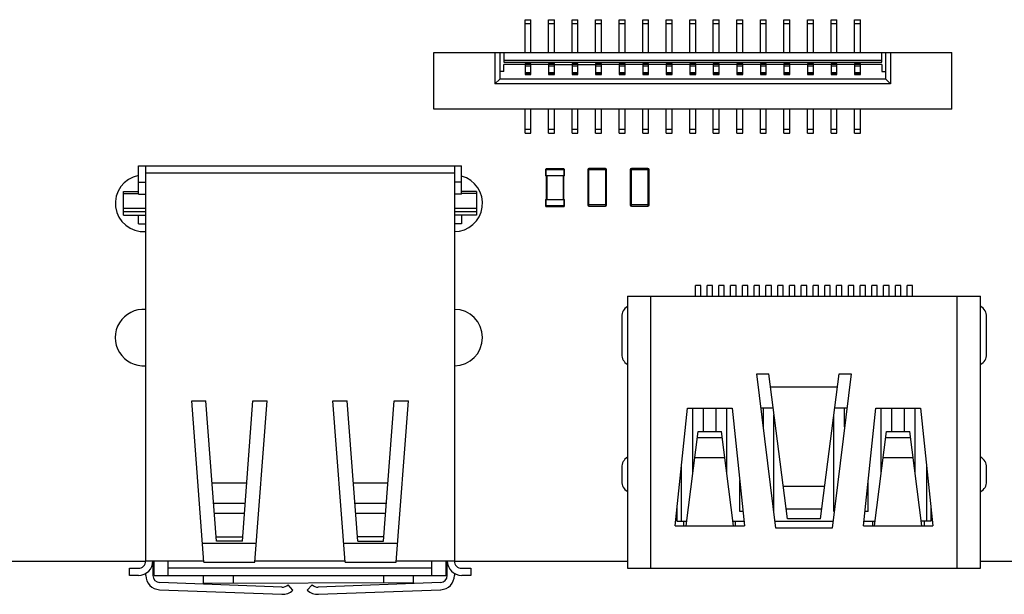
# Model space of a CAD drawing. Header units: millimetres. Extents: x 519 to 938, y 319 to 504.
# Tile 9 of 56: x 556 to 598, y 368 to 393. Entities that reach past the tile are written whole.
import ezdxf

# ---------------------------------------------------------------- set-up
doc = ezdxf.new("R2010")
doc.units = ezdxf.units.MM
doc.header["$LTSCALE"] = 30.734
doc.layers.get('0').update_dxf_attribs({"linetype": 'CONTINUOUS'})

msp = doc.modelspace()

# ---------------------------------------------------------------- linework, layer by layer
at = {"linetype": 'Continuous'}
for p, q in [((577.691, 391.201), (577.691, 392.598)), ((577.691, 392.598), (577.941, 392.598)), ((577.941, 392.425), (577.691, 392.425)), ((577.941, 391.201), (577.941, 392.598)), ((578.691, 391.201), (578.691, 392.598)), ((578.691, 392.598), (578.941, 392.598)), ((578.941, 392.425), (578.691, 392.425)), ((578.941, 391.201), (578.941, 392.598)), ((579.691, 391.201), (579.691, 392.598)), ((579.691, 392.598), (579.941, 392.598)), ((579.941, 392.425), (579.691, 392.425)), ((579.941, 391.201), (579.941, 392.598)), ((580.691, 391.201), (580.691, 392.598)), ((580.691, 392.598), (580.941, 392.598)), ((580.941, 392.425), (580.691, 392.425)), ((580.941, 391.201), (580.941, 392.598)), ((581.691, 391.201), (581.691, 392.598)), ((581.691, 392.598), (581.941, 392.598)), ((581.941, 392.425), (581.691, 392.425)), ((581.941, 391.201), (581.941, 392.598)), ((582.691, 391.201), (582.691, 392.598)), ((582.691, 392.598), (582.941, 392.598)), ((582.941, 392.425), (582.691, 392.425)), ((582.941, 391.201), (582.941, 392.598)), ((583.691, 391.201), (583.691, 392.598)), ((583.691, 392.598), (583.941, 392.598)), ((583.941, 392.425), (583.691, 392.425)), ((583.941, 391.201), (583.941, 392.598)), ((584.691, 392.598), (584.941, 392.598)), ((584.691, 391.201), (584.691, 392.598)), ((584.941, 392.425), (584.691, 392.425)), ((584.941, 391.201), (584.941, 392.598)), ((585.691, 392.598), (585.941, 392.598)), ((585.691, 391.201), (585.691, 392.598)), ((585.941, 392.425), (585.691, 392.425)), ((585.941, 391.201), (585.941, 392.598)), ((586.691, 392.598), (586.941, 392.598)), ((586.691, 391.201), (586.691, 392.598)), ((586.941, 392.425), (586.691, 392.425)), ((586.941, 391.201), (586.941, 392.598)), ((587.691, 392.598), (587.941, 392.598)), ((587.691, 391.201), (587.691, 392.598)), ((587.941, 392.425), (587.691, 392.425)), ((587.941, 391.201), (587.941, 392.598)), ((588.691, 392.598), (588.941, 392.598)), ((588.691, 391.201), (588.691, 392.598)), ((588.941, 392.425), (588.691, 392.425)), ((588.941, 391.201), (588.941, 392.598)), ((589.691, 392.598), (589.941, 392.598)), ((589.691, 391.201), (589.691, 392.598)), ((589.941, 392.425), (589.691, 392.425)), ((589.941, 391.201), (589.941, 392.598)), ((590.691, 392.598), (590.941, 392.598)), ((590.691, 391.201), (590.691, 392.598)), ((590.941, 392.425), (590.691, 392.425)), ((590.941, 391.201), (590.941, 392.598)), ((591.691, 392.598), (591.941, 392.598)), ((591.691, 391.201), (591.691, 392.598)), ((591.941, 392.425), (591.691, 392.425)), ((591.941, 391.201), (591.941, 392.598)), ((573.816, 388.801), (573.816, 391.201)), ((573.816, 391.201), (595.816, 391.201)), ((576.416, 391.201), (576.416, 389.876)), ((576.616, 391.201), (576.616, 390.076)), ((576.786, 391.201), (576.786, 390.801)), ((592.846, 390.801), (592.846, 391.201)), ((593.016, 390.076), (593.016, 391.201)), ((593.216, 391.201), (593.216, 389.876)), ((595.816, 388.801), (595.816, 391.201)), ((576.786, 390.876), (592.846, 390.876)), ((576.786, 390.801), (592.846, 390.801)), ((576.786, 390.397), (576.786, 390.697)), ((577.691, 390.697), (576.786, 390.697)), ((577.691, 390.731), (577.691, 390.274)), ((577.691, 390.731), (577.941, 390.731)), ((577.691, 390.713), (577.941, 390.713)), ((577.941, 390.274), (577.941, 390.731)), ((578.691, 390.697), (577.941, 390.697)), ((578.691, 390.731), (578.691, 390.274)), ((578.691, 390.731), (578.941, 390.731)), ((578.691, 390.713), (578.941, 390.713)), ((578.941, 390.274), (578.941, 390.731)), ((578.941, 390.697), (579.691, 390.697)), ((579.691, 390.731), (579.691, 390.274)), ((579.691, 390.731), (579.941, 390.731)), ((579.691, 390.713), (579.941, 390.713)), ((579.941, 390.274), (579.941, 390.731)), ((579.941, 390.697), (580.691, 390.697)), ((580.691, 390.731), (580.691, 390.274)), ((580.691, 390.731), (580.941, 390.731)), ((580.691, 390.713), (580.941, 390.713)), ((580.941, 390.274), (580.941, 390.731)), ((581.691, 390.697), (580.941, 390.697)), ((581.691, 390.731), (581.691, 390.274)), ((581.691, 390.731), (581.941, 390.731)), ((581.691, 390.713), (581.941, 390.713)), ((581.941, 390.274), (581.941, 390.731)), ((582.691, 390.697), (581.941, 390.697)), ((582.691, 390.731), (582.691, 390.274)), ((582.691, 390.731), (582.941, 390.731)), ((582.691, 390.713), (582.941, 390.713)), ((582.941, 390.274), (582.941, 390.731)), ((583.691, 390.697), (582.941, 390.697)), ((583.691, 390.731), (583.691, 390.274)), ((583.691, 390.731), (583.941, 390.731)), ((583.691, 390.713), (583.941, 390.713)), ((583.941, 390.274), (583.941, 390.731)), ((584.691, 390.697), (583.941, 390.697)), ((584.691, 390.731), (584.941, 390.731)), ((584.691, 390.731), (584.691, 390.274)), ((584.691, 390.713), (584.941, 390.713)), ((584.941, 390.274), (584.941, 390.731)), ((585.691, 390.697), (584.941, 390.697)), ((585.691, 390.731), (585.941, 390.731)), ((585.691, 390.731), (585.691, 390.274)), ((585.691, 390.713), (585.941, 390.713)), ((585.941, 390.274), (585.941, 390.731)), ((586.691, 390.697), (585.941, 390.697)), ((586.691, 390.731), (586.941, 390.731)), ((586.691, 390.731), (586.691, 390.274)), ((586.691, 390.713), (586.941, 390.713)), ((586.941, 390.274), (586.941, 390.731)), ((587.691, 390.697), (586.941, 390.697)), ((587.691, 390.731), (587.941, 390.731)), ((587.691, 390.731), (587.691, 390.274)), ((587.691, 390.713), (587.941, 390.713)), ((587.941, 390.274), (587.941, 390.731)), ((588.691, 390.697), (587.941, 390.697)), ((588.691, 390.731), (588.941, 390.731)), ((588.691, 390.731), (588.691, 390.274)), ((588.691, 390.713), (588.941, 390.713)), ((588.941, 390.274), (588.941, 390.731)), ((589.691, 390.697), (588.941, 390.697)), ((589.691, 390.731), (589.941, 390.731)), ((589.691, 390.731), (589.691, 390.274)), ((589.691, 390.713), (589.941, 390.713)), ((589.941, 390.274), (589.941, 390.731)), ((590.691, 390.697), (589.941, 390.697)), ((590.691, 390.731), (590.941, 390.731)), ((590.691, 390.731), (590.691, 390.274)), ((590.691, 390.713), (590.941, 390.713)), ((590.941, 390.274), (590.941, 390.731)), ((591.691, 390.697), (590.941, 390.697)), ((591.691, 390.731), (591.941, 390.731)), ((591.691, 390.731), (591.691, 390.274)), ((591.691, 390.713), (591.941, 390.713)), ((591.941, 390.274), (591.941, 390.731)), ((592.846, 390.697), (591.941, 390.697)), ((592.846, 390.697), (592.846, 390.397)), ((576.786, 390.397), (576.616, 390.397)), ((577.941, 390.622), (577.691, 390.622)), ((577.691, 390.356), (577.941, 390.356)), ((577.691, 390.318), (577.941, 390.318)), ((577.691, 390.311), (577.941, 390.311)), ((577.691, 390.274), (577.941, 390.274)), ((578.941, 390.622), (578.691, 390.622)), ((578.691, 390.356), (578.941, 390.356)), ((578.691, 390.318), (578.941, 390.318)), ((578.691, 390.311), (578.941, 390.311)), ((578.691, 390.274), (578.941, 390.274)), ((579.941, 390.622), (579.691, 390.622)), ((579.691, 390.356), (579.941, 390.356)), ((579.691, 390.318), (579.941, 390.318)), ((579.691, 390.311), (579.941, 390.311)), ((579.691, 390.274), (579.941, 390.274)), ((580.941, 390.622), (580.691, 390.622)), ((580.691, 390.356), (580.941, 390.356)), ((580.691, 390.318), (580.941, 390.318)), ((580.691, 390.311), (580.941, 390.311)), ((580.691, 390.274), (580.941, 390.274)), ((581.941, 390.622), (581.691, 390.622)), ((581.691, 390.356), (581.941, 390.356)), ((581.691, 390.318), (581.941, 390.318)), ((581.691, 390.311), (581.941, 390.311)), ((581.691, 390.274), (581.941, 390.274)), ((582.941, 390.622), (582.691, 390.622)), ((582.691, 390.356), (582.941, 390.356)), ((582.691, 390.318), (582.941, 390.318)), ((582.691, 390.311), (582.941, 390.311)), ((582.691, 390.274), (582.941, 390.274)), ((583.941, 390.622), (583.691, 390.622)), ((583.691, 390.356), (583.941, 390.356)), ((583.691, 390.318), (583.941, 390.318)), ((583.691, 390.311), (583.941, 390.311)), ((583.691, 390.274), (583.941, 390.274)), ((584.941, 390.622), (584.691, 390.622)), ((584.691, 390.356), (584.941, 390.356)), ((584.691, 390.318), (584.941, 390.318)), ((584.691, 390.311), (584.941, 390.311)), ((584.691, 390.274), (584.941, 390.274)), ((585.941, 390.622), (585.691, 390.622)), ((585.691, 390.356), (585.941, 390.356)), ((585.691, 390.318), (585.941, 390.318)), ((585.691, 390.311), (585.941, 390.311)), ((585.691, 390.274), (585.941, 390.274)), ((586.941, 390.622), (586.691, 390.622)), ((586.691, 390.356), (586.941, 390.356)), ((586.691, 390.318), (586.941, 390.318)), ((586.691, 390.311), (586.941, 390.311)), ((586.691, 390.274), (586.941, 390.274)), ((587.941, 390.622), (587.691, 390.622)), ((587.691, 390.356), (587.941, 390.356)), ((587.691, 390.318), (587.941, 390.318)), ((587.691, 390.311), (587.941, 390.311)), ((587.691, 390.274), (587.941, 390.274)), ((588.941, 390.622), (588.691, 390.622)), ((588.691, 390.356), (588.941, 390.356)), ((588.691, 390.318), (588.941, 390.318)), ((588.691, 390.311), (588.941, 390.311)), ((588.691, 390.274), (588.941, 390.274)), ((589.941, 390.622), (589.691, 390.622)), ((589.691, 390.356), (589.941, 390.356)), ((589.691, 390.318), (589.941, 390.318)), ((589.691, 390.311), (589.941, 390.311)), ((589.691, 390.274), (589.941, 390.274)), ((590.941, 390.622), (590.691, 390.622)), ((590.691, 390.356), (590.941, 390.356)), ((590.691, 390.318), (590.941, 390.318)), ((590.691, 390.311), (590.941, 390.311)), ((590.691, 390.274), (590.941, 390.274)), ((591.941, 390.622), (591.691, 390.622)), ((591.691, 390.356), (591.941, 390.356)), ((591.691, 390.318), (591.941, 390.318)), ((591.691, 390.311), (591.941, 390.311)), ((591.691, 390.274), (591.941, 390.274)), ((592.846, 390.397), (593.016, 390.397)), ((576.616, 390.076), (576.416, 389.876)), ((593.216, 389.876), (576.416, 389.876)), ((593.016, 390.076), (576.616, 390.076)), ((593.016, 390.076), (593.216, 389.876)), ((595.816, 388.801), (573.816, 388.801)), ((577.691, 387.776), (577.691, 388.801)), ((577.941, 387.776), (577.941, 388.801)), ((578.691, 387.776), (578.691, 388.801)), ((578.941, 387.776), (578.941, 388.801)), ((579.691, 387.776), (579.691, 388.801)), ((579.941, 387.776), (579.941, 388.801)), ((580.691, 387.776), (580.691, 388.801)), ((580.941, 387.776), (580.941, 388.801)), ((581.691, 387.776), (581.691, 388.801)), ((581.941, 387.776), (581.941, 388.801)), ((582.691, 387.776), (582.691, 388.801)), ((582.941, 387.776), (582.941, 388.801)), ((583.691, 387.776), (583.691, 388.801)), ((583.941, 387.776), (583.941, 388.801)), ((584.691, 387.776), (584.691, 388.801)), ((584.941, 387.776), (584.941, 388.801)), ((585.691, 387.776), (585.691, 388.801)), ((585.941, 387.776), (585.941, 388.801)), ((586.691, 387.776), (586.691, 388.801)), ((586.941, 387.776), (586.941, 388.801)), ((587.691, 387.776), (587.691, 388.801)), ((587.941, 387.776), (587.941, 388.801)), ((588.691, 387.776), (588.691, 388.801)), ((588.941, 387.776), (588.941, 388.801)), ((589.691, 387.776), (589.691, 388.801)), ((589.941, 387.776), (589.941, 388.801)), ((590.691, 387.776), (590.691, 388.801)), ((590.941, 387.776), (590.941, 388.801)), ((591.691, 387.776), (591.691, 388.801)), ((591.941, 387.776), (591.941, 388.801)), ((577.691, 387.949), (577.941, 387.949)), ((577.691, 387.776), (577.941, 387.776)), ((578.691, 387.949), (578.941, 387.949)), ((578.691, 387.776), (578.941, 387.776)), ((579.691, 387.949), (579.941, 387.949)), ((579.691, 387.776), (579.941, 387.776)), ((580.691, 387.949), (580.941, 387.949)), ((580.691, 387.776), (580.941, 387.776)), ((581.691, 387.949), (581.941, 387.949)), ((581.691, 387.776), (581.941, 387.776)), ((582.691, 387.949), (582.941, 387.949)), ((582.691, 387.776), (582.941, 387.776)), ((583.691, 387.949), (583.941, 387.949)), ((583.691, 387.776), (583.941, 387.776)), ((584.691, 387.949), (584.941, 387.949)), ((584.691, 387.776), (584.941, 387.776)), ((585.691, 387.949), (585.941, 387.949)), ((585.691, 387.776), (585.941, 387.776)), ((586.691, 387.949), (586.941, 387.949)), ((586.691, 387.776), (586.941, 387.776)), ((587.691, 387.949), (587.941, 387.949)), ((587.691, 387.776), (587.941, 387.776)), ((588.691, 387.949), (588.941, 387.949)), ((588.691, 387.776), (588.941, 387.776)), ((589.691, 387.949), (589.941, 387.949)), ((589.691, 387.776), (589.941, 387.776)), ((590.691, 387.949), (590.941, 387.949)), ((590.691, 387.776), (590.941, 387.776)), ((591.691, 387.949), (591.941, 387.949)), ((591.691, 387.776), (591.941, 387.776)), ((561.276, 385.194), (561.276, 386.399)), ((561.276, 386.399), (574.996, 386.399)), ((561.581, 369.619), (561.581, 386.399)), ((561.581, 386.099), (574.691, 386.099)), ((574.691, 386.399), (574.691, 369.619)), ((574.996, 385.194), (574.996, 386.399)), ((578.566, 386.232), (579.366, 386.232)), ((578.566, 386.232), (578.566, 385.962)), ((579.336, 386.262), (578.596, 386.262)), ((578.596, 385.962), (578.596, 386.262)), ((579.336, 386.262), (579.336, 385.962)), ((579.366, 385.962), (579.366, 386.232)), ((580.359, 386.234), (581.159, 386.234)), ((580.359, 386.234), (580.359, 384.734)), ((581.109, 386.284), (580.409, 386.284)), ((580.409, 384.684), (580.409, 386.284)), ((581.109, 386.284), (581.109, 384.684)), ((581.159, 384.734), (581.159, 386.234)), ((582.16, 386.234), (582.96, 386.234)), ((582.16, 386.234), (582.16, 384.734)), ((582.91, 386.284), (582.21, 386.284)), ((582.21, 384.684), (582.21, 386.284)), ((582.91, 386.284), (582.91, 384.684)), ((582.96, 384.734), (582.96, 386.234)), ((561.276, 385.694), (561.581, 385.694)), ((574.996, 385.694), (574.691, 385.694)), ((579.366, 385.962), (578.566, 385.962)), ((578.586, 385.962), (578.586, 384.962)), ((578.626, 384.962), (578.626, 385.962)), ((579.306, 385.962), (579.306, 384.962)), ((579.346, 384.962), (579.346, 385.962)), ((560.636, 384.299), (560.636, 385.299)), ((560.636, 385.299), (561.276, 385.299)), ((575.636, 385.299), (574.996, 385.299)), ((575.636, 385.299), (575.636, 384.299)), ((560.636, 385.221), (561.276, 385.221)), ((561.276, 385.194), (561.581, 385.194)), ((574.996, 385.194), (574.691, 385.194)), ((575.636, 385.221), (574.996, 385.221)), ((578.566, 384.962), (579.366, 384.962)), ((578.566, 384.962), (578.566, 384.692)), ((578.596, 384.662), (578.596, 384.962)), ((579.336, 384.962), (579.336, 384.662)), ((579.366, 384.692), (579.366, 384.962)), ((560.636, 384.591), (561.581, 384.591)), ((561.581, 384.436), (560.636, 384.436)), ((574.691, 384.591), (575.636, 384.591)), ((575.636, 384.436), (574.691, 384.436)), ((579.366, 384.692), (578.566, 384.692)), ((578.596, 384.662), (579.336, 384.662)), ((581.159, 384.734), (580.359, 384.734)), ((580.409, 384.684), (581.109, 384.684)), ((582.96, 384.734), (582.16, 384.734)), ((582.21, 384.684), (582.91, 384.684)), ((560.636, 384.299), (561.581, 384.299)), ((561.276, 383.924), (561.276, 384.299)), ((575.636, 384.299), (574.691, 384.299)), ((574.996, 384.299), (574.996, 383.924)), ((561.276, 383.924), (561.581, 383.924)), ((574.996, 383.924), (574.691, 383.924)), ((585.157, 381.305), (584.927, 381.305)), ((584.927, 380.855), (584.927, 381.305)), ((585.157, 380.855), (585.157, 381.305)), ((585.657, 381.305), (585.427, 381.305)), ((585.427, 380.855), (585.427, 381.305)), ((585.657, 380.855), (585.657, 381.305)), ((586.157, 381.305), (585.927, 381.305)), ((585.927, 380.855), (585.927, 381.305)), ((586.157, 380.855), (586.157, 381.305)), ((586.657, 381.305), (586.427, 381.305)), ((586.427, 380.855), (586.427, 381.305)), ((586.657, 380.855), (586.657, 381.305)), ((587.157, 381.305), (586.927, 381.305)), ((586.927, 380.855), (586.927, 381.305)), ((587.157, 380.855), (587.157, 381.305)), ((587.657, 381.305), (587.427, 381.305)), ((587.427, 380.855), (587.427, 381.305)), ((587.657, 380.855), (587.657, 381.305)), ((588.157, 381.305), (587.927, 381.305)), ((587.927, 380.855), (587.927, 381.305)), ((588.157, 380.855), (588.157, 381.305)), ((588.657, 381.305), (588.427, 381.305)), ((588.427, 380.855), (588.427, 381.305)), ((588.657, 380.855), (588.657, 381.305)), ((589.157, 381.305), (588.927, 381.305)), ((588.927, 380.855), (588.927, 381.305)), ((589.157, 380.855), (589.157, 381.305)), ((589.657, 381.305), (589.427, 381.305)), ((589.427, 380.855), (589.427, 381.305)), ((589.657, 380.855), (589.657, 381.305)), ((590.157, 381.305), (589.927, 381.305)), ((589.927, 380.855), (589.927, 381.305)), ((590.157, 380.855), (590.157, 381.305)), ((590.657, 381.305), (590.427, 381.305)), ((590.427, 380.855), (590.427, 381.305)), ((590.657, 380.855), (590.657, 381.305)), ((591.157, 381.305), (590.927, 381.305)), ((590.927, 380.855), (590.927, 381.305)), ((591.157, 380.855), (591.157, 381.305)), ((591.657, 381.305), (591.427, 381.305)), ((591.427, 380.855), (591.427, 381.305)), ((591.657, 380.855), (591.657, 381.305)), ((592.157, 381.305), (591.927, 381.305)), ((591.927, 380.855), (591.927, 381.305)), ((592.157, 380.855), (592.157, 381.305)), ((592.657, 381.305), (592.427, 381.305)), ((592.427, 380.855), (592.427, 381.305)), ((592.657, 380.855), (592.657, 381.305)), ((593.157, 381.305), (592.927, 381.305)), ((592.927, 380.855), (592.927, 381.305)), ((593.157, 380.855), (593.157, 381.305)), ((593.657, 381.305), (593.427, 381.305)), ((593.427, 380.855), (593.427, 381.305)), ((593.657, 380.855), (593.657, 381.305)), ((594.157, 381.305), (593.927, 381.305)), ((593.927, 380.855), (593.927, 381.305)), ((594.157, 380.855), (594.157, 381.305)), ((582.042, 380.855), (597.042, 380.855)), ((582.042, 380.855), (582.042, 369.305)), ((583.042, 369.305), (583.042, 380.855)), ((596.042, 380.855), (596.042, 369.305)), ((597.042, 369.305), (597.042, 380.855)), ((581.8, 379.99), (581.8, 378.39)), ((597.3, 378.39), (597.3, 379.99)), ((587.542, 377.555), (588.042, 377.555)), ((588.342, 371.005), (587.542, 377.555)), ((588.842, 371.405), (588.042, 377.555)), ((590.242, 371.405), (591.042, 377.555)), ((591.542, 377.555), (590.742, 371.005)), ((591.042, 377.555), (591.542, 377.555)), ((588.114, 377.005), (590.971, 377.005)), ((564.051, 369.569), (563.534, 376.419)), ((563.534, 376.419), (564.136, 376.419)), ((564.586, 370.459), (564.136, 376.419)), ((565.686, 370.459), (566.136, 376.419)), ((566.136, 376.419), (566.737, 376.419)), ((566.22, 369.569), (566.737, 376.419)), ((570.051, 369.569), (569.534, 376.419)), ((569.534, 376.419), (570.136, 376.419)), ((570.586, 370.459), (570.136, 376.419)), ((571.686, 370.459), (572.136, 376.419)), ((572.136, 376.419), (572.737, 376.419)), ((572.22, 369.569), (572.737, 376.419)), ((584.064, 371.105), (584.592, 376.105)), ((584.592, 376.105), (586.492, 376.105)), ((584.817, 373.305), (584.817, 376.105)), ((585.267, 375.105), (585.267, 376.105)), ((585.817, 375.105), (585.817, 376.105)), ((586.267, 373.305), (586.267, 376.105)), ((586.492, 376.105), (587.021, 371.105)), ((588.231, 376.105), (587.72, 376.105)), ((587.817, 375.303), (587.817, 376.105)), ((591.365, 376.105), (590.854, 376.105)), ((591.267, 375.303), (591.267, 376.105)), ((592.064, 371.105), (592.592, 376.105)), ((592.592, 376.105), (594.492, 376.105)), ((592.817, 373.305), (592.817, 376.105)), ((593.267, 375.105), (593.267, 376.105)), ((593.817, 375.105), (593.817, 376.105)), ((594.267, 373.305), (594.267, 376.105)), ((594.492, 376.105), (595.021, 371.105)), ((588.267, 371.715), (588.267, 375.825)), ((590.817, 371.715), (590.817, 375.825)), ((584.542, 371.105), (585.042, 375.105)), ((585.012, 374.857), (586.073, 374.857)), ((585.042, 375.105), (586.042, 375.105)), ((586.542, 371.105), (586.042, 375.105)), ((592.542, 371.105), (593.042, 375.105)), ((593.012, 374.857), (594.073, 374.857)), ((593.042, 375.105), (594.042, 375.105)), ((594.542, 371.105), (594.042, 375.105)), ((586.181, 373.997), (584.904, 373.997)), ((594.181, 373.997), (592.904, 373.997)), ((581.8, 373.59), (581.8, 372.99)), ((584.342, 371.305), (584.342, 373.741)), ((594.742, 373.741), (594.742, 371.305)), ((597.3, 372.99), (597.3, 373.59)), ((565.871, 372.92), (564.4, 372.92)), ((571.871, 372.92), (570.4, 372.92)), ((586.817, 371.715), (586.817, 373.032)), ((588.662, 372.79), (590.423, 372.79)), ((592.267, 371.715), (592.267, 373.032)), ((564.464, 372.074), (565.808, 372.074)), ((570.464, 372.074), (571.808, 372.074)), ((584.142, 371.85), (584.142, 371.305)), ((594.942, 371.305), (594.942, 371.85)), ((565.774, 371.626), (564.497, 371.626)), ((571.774, 371.626), (570.497, 371.626)), ((586.957, 371.715), (586.817, 371.715)), ((588.267, 371.715), (588.256, 371.715)), ((590.296, 371.816), (588.789, 371.816)), ((590.829, 371.715), (590.817, 371.715)), ((592.267, 371.715), (592.128, 371.715)), ((584.064, 371.105), (587.021, 371.105)), ((584.142, 371.305), (584.567, 371.305)), ((584.444, 371.105), (584.444, 371.305)), ((586.517, 371.305), (587, 371.305)), ((586.636, 371.105), (586.636, 371.305)), ((588.306, 371.305), (590.779, 371.305)), ((590.742, 371.005), (588.342, 371.005)), ((590.242, 371.405), (588.842, 371.405)), ((592.064, 371.105), (595.021, 371.105)), ((592.085, 371.305), (592.567, 371.305)), ((592.449, 371.305), (592.449, 371.105)), ((594.942, 371.305), (594.517, 371.305)), ((594.641, 371.305), (594.641, 371.105)), ((564.572, 370.638), (565.699, 370.638)), ((571.699, 370.638), (570.572, 370.638)), ((563.991, 370.365), (566.28, 370.365)), ((565.686, 370.459), (564.586, 370.459)), ((569.991, 370.365), (572.28, 370.365)), ((570.586, 370.459), (571.686, 370.459)), ((555.086, 369.601), (561.581, 369.601)), ((561.581, 369.619), (564.047, 369.619)), ((561.886, 369.619), (561.886, 368.999)), ((561.886, 369.601), (561.936, 369.601)), ((561.936, 368.999), (561.936, 369.619)), ((562.536, 368.999), (562.536, 369.619)), ((564.051, 369.569), (566.22, 369.569)), ((566.224, 369.619), (570.047, 369.619)), ((570.051, 369.569), (572.22, 369.569)), ((572.224, 369.619), (574.691, 369.619)), ((573.736, 368.999), (573.736, 369.619)), ((574.336, 368.999), (574.336, 369.619)), ((574.336, 369.601), (574.386, 369.601)), ((574.386, 368.999), (574.386, 369.619)), ((574.691, 369.601), (582.042, 369.601)), ((597.042, 369.601), (606.508, 369.601)), ((560.886, 368.999), (560.886, 369.304)), ((560.886, 369.304), (561.266, 369.304)), ((561.266, 368.999), (560.886, 368.999)), ((561.581, 368.999), (561.581, 369.086)), ((561.936, 368.999), (574.336, 368.999)), ((573.736, 369.304), (562.536, 369.304)), ((564.013, 368.999), (564.014, 368.66)), ((565.293, 368.999), (565.294, 368.664)), ((571.673, 368.999), (571.674, 368.682)), ((572.954, 368.686), (572.953, 368.999)), ((574.691, 369.086), (574.691, 368.999)), ((575.006, 369.304), (575.386, 369.304)), ((575.386, 368.999), (575.006, 368.999)), ((575.386, 369.304), (575.386, 368.999)), ((582.042, 369.305), (597.042, 369.305)), ((567.367, 368.504), (562.174, 368.699)), ((572.954, 368.686), (564.014, 368.66)), ((567.831, 368.373), (567.625, 368.599)), ((568.646, 368.599), (568.441, 368.373)), ((574.097, 368.699), (568.904, 368.504)), ((562.163, 368.394), (567.356, 368.199)), ((568.916, 368.199), (574.108, 368.394))]:
    msp.add_line(p, q, dxfattribs=at)
for centre, radius, start, end in [((578.596, 386.232), 0.03, 90, 180), ((579.336, 386.232), 0.03, 360, 90), ((580.409, 386.234), 0.05, 90, 180), ((581.109, 386.234), 0.05, 360, 90), ((582.21, 386.234), 0.05, 90, 180), ((582.91, 386.234), 0.05, 360, 90), ((561.486, 384.799), 1.2, 100.0892, 274.5949), ((574.686, 384.799), 1.2, 270.2411, 74.8502), ((578.596, 384.692), 0.03, 180, 270), ((579.336, 384.692), 0.03, 270, 360), ((580.409, 384.734), 0.05, 180, 270), ((581.109, 384.734), 0.05, 270, 360), ((582.21, 384.734), 0.05, 180, 270), ((582.91, 384.734), 0.05, 270, 360), ((561.486, 379.099), 1.2, 85.4019, 274.5949), ((574.686, 379.099), 1.2, 270.2411, 89.7587), ((582.3, 379.99), 0.5, 121.5824, 180), ((596.8, 379.99), 0.5, 360, 60.2182), ((582.3, 378.39), 0.5, 180, 238.379), ((596.8, 378.39), 0.5, 299.7514, 360), ((582.3, 373.59), 0.5, 121.5823, 180), ((596.8, 373.59), 0.5, 360, 60.218), ((582.3, 372.99), 0.5, 180, 238.3791), ((596.8, 372.99), 0.5, 299.7515, 360), ((561.266, 369.619), 0.62, 270, 0), ((561.266, 369.619), 0.315, 270, 0), ((575.006, 369.619), 0.62, 180, 270), ((575.006, 369.619), 0.315, 180, 270), ((562.186, 368.999), 0.605, 180, 267.8499), ((562.186, 368.999), 0.3, 180, 267.8499), ((574.086, 368.999), 0.3, 272.1501, 0), ((574.086, 368.999), 0.605, 272.1501, 0), ((567.381, 368.866), 0.362, 267.8499, 312.428), ((568.891, 368.866), 0.362, 227.572, 272.1501), ((567.381, 368.866), 0.667, 267.8499, 312.428), ((568.891, 368.866), 0.667, 227.572, 272.1501)]:
    msp.add_arc(centre, radius, start, end, dxfattribs=at)

doc.saveas('drawing.dxf')
